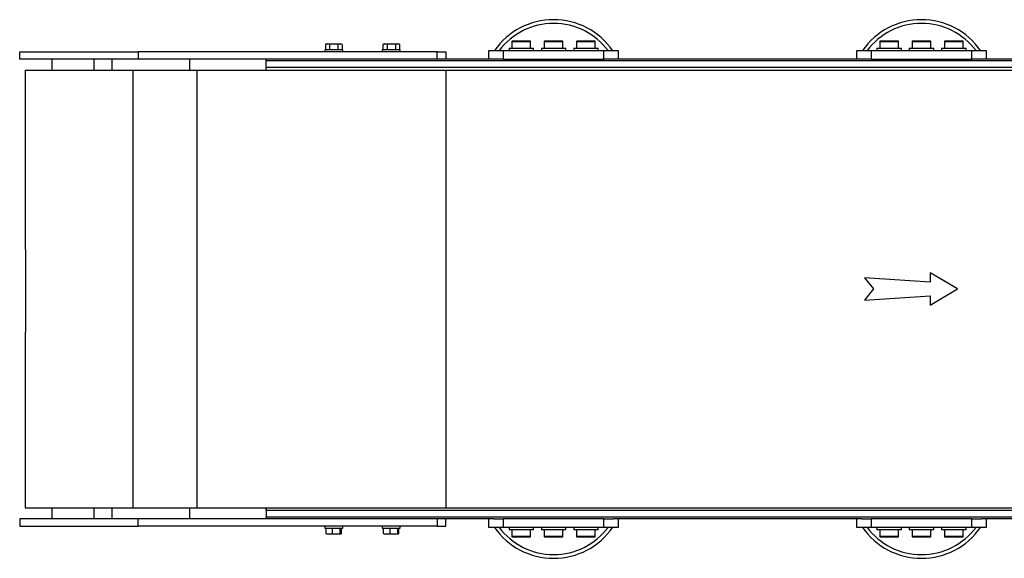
# Model space of a CAD drawing. Header units: millimetres. Extents: x 0 to 420, y 0 to 297.
# Tile 3 of 43: x 156 to 190, y 147 to 165. Entities that reach past the tile are written whole.
import ezdxf

# ---------------------------------------------------------------- set-up
doc = ezdxf.new("R2010")
doc.units = ezdxf.units.MM

msp = doc.modelspace()

# ---------------------------------------------------------------- linework, layer by layer
at = {"color": 7, "linetype": 'Continuous', "lineweight": 25}
for p, q in [((166.81443, 164.47864), (166.77576, 164.46456)), ((166.84793, 164.47864), (166.77576, 164.46456)), ((166.77576, 164.46456), (166.77576, 164.27864)), ((166.81443, 164.47864), (166.84793, 164.47864)), ((166.92009, 164.46456), (166.84793, 164.47864)), ((166.84793, 164.47864), (167.06443, 164.47864)), ((166.92009, 164.46456), (166.92009, 164.27864)), ((167.06443, 164.47864), (167.28094, 164.47864)), ((167.28094, 164.47864), (167.20877, 164.46456)), ((167.20877, 164.46456), (167.20877, 164.27864)), ((167.35311, 164.46456), (167.28094, 164.47864)), ((167.28094, 164.47864), (167.31443, 164.47864)), ((167.35311, 164.46456), (167.31443, 164.47864)), ((167.35311, 164.46456), (167.35311, 164.27864)), ((168.81443, 164.47864), (168.77576, 164.46456)), ((168.84793, 164.47864), (168.77576, 164.46456)), ((168.77576, 164.46456), (168.77576, 164.27864)), ((168.81443, 164.47864), (168.84793, 164.47864)), ((168.92009, 164.46456), (168.84793, 164.47864)), ((168.84793, 164.47864), (169.06443, 164.47864)), ((168.92009, 164.46456), (168.92009, 164.27864)), ((169.06443, 164.47864), (169.28094, 164.47864)), ((169.28094, 164.47864), (169.20877, 164.46456)), ((169.20877, 164.46456), (169.20877, 164.27864)), ((169.35311, 164.46456), (169.28094, 164.47864)), ((169.28094, 164.47864), (169.31443, 164.47864)), ((169.35311, 164.46456), (169.31443, 164.47864)), ((169.35311, 164.46456), (169.35311, 164.27864)), ((173.26443, 164.56364), (173.26443, 164.32864)), ((173.26443, 164.56364), (173.78421, 164.56364)), ((173.77522, 164.57864), (173.27943, 164.57864)), ((173.89943, 164.57864), (173.77522, 164.57864)), ((173.78421, 164.56364), (173.91443, 164.56364)), ((173.91443, 164.32864), (173.91443, 164.56364)), ((174.38943, 164.56364), (174.38943, 164.32864)), ((174.38943, 164.56364), (175.03943, 164.56364)), ((175.02443, 164.57864), (174.40443, 164.57864)), ((175.03943, 164.32864), (175.03943, 164.56364)), ((175.51443, 164.56364), (175.51443, 164.32864)), ((175.51443, 164.56364), (176.00752, 164.56364)), ((175.99976, 164.57864), (175.52943, 164.57864)), ((176.14943, 164.57864), (175.99976, 164.57864)), ((176.00752, 164.56364), (176.16443, 164.56364)), ((176.16443, 164.32864), (176.16443, 164.56364)), ((186.06443, 164.56364), (186.06443, 164.32864)), ((186.06443, 164.56364), (186.58421, 164.56364)), ((186.57522, 164.57864), (186.07943, 164.57864)), ((186.69943, 164.57864), (186.57522, 164.57864)), ((186.58421, 164.56364), (186.71443, 164.56364)), ((186.71443, 164.32864), (186.71443, 164.56364)), ((187.18943, 164.56364), (187.18943, 164.32864)), ((187.18943, 164.56364), (187.83943, 164.56364)), ((187.82443, 164.57864), (187.20443, 164.57864)), ((187.83943, 164.32864), (187.83943, 164.56364)), ((188.31443, 164.56364), (188.31443, 164.32864)), ((188.31443, 164.56364), (188.80752, 164.56364)), ((188.79976, 164.57864), (188.32943, 164.57864)), ((188.94943, 164.57864), (188.79976, 164.57864)), ((188.80752, 164.56364), (188.96443, 164.56364)), ((188.96443, 164.32864), (188.96443, 164.56364)), ((156.13943, 163.94864), (156.13943, 164.19864)), ((156.13943, 164.19864), (160.26443, 164.19864)), ((160.26443, 164.19864), (160.26443, 163.94864)), ((170.66443, 164.19864), (160.26443, 164.19864)), ((166.75193, 164.27864), (166.75193, 164.19864)), ((167.37693, 164.27864), (166.75193, 164.27864)), ((167.37693, 164.19864), (167.37693, 164.27864)), ((168.75193, 164.27864), (168.75193, 164.19864)), ((169.37693, 164.27864), (168.75193, 164.27864)), ((169.37693, 164.19864), (169.37693, 164.27864)), ((170.66443, 163.94864), (170.66443, 164.19864)), ((170.66443, 164.19864), (170.96443, 164.19864)), ((170.96443, 164.19864), (170.96443, 163.94864)), ((172.46443, 163.94864), (172.46443, 164.24864)), ((172.46443, 164.24864), (172.96443, 164.24864)), ((172.96443, 164.24864), (172.96443, 163.94864)), ((172.96443, 164.24864), (176.46443, 164.24864)), ((173.16443, 164.32864), (173.16443, 164.24864)), ((173.16443, 164.32864), (174.01443, 164.32864)), ((174.01443, 164.24864), (174.01443, 164.32864)), ((174.28943, 164.32864), (174.28943, 164.24864)), ((174.28943, 164.32864), (175.13943, 164.32864)), ((175.13943, 164.24864), (175.13943, 164.32864)), ((175.41443, 164.32864), (175.41443, 164.24864)), ((175.41443, 164.32864), (176.26443, 164.32864)), ((176.26443, 164.24864), (176.26443, 164.32864)), ((176.46443, 163.94864), (176.46443, 164.24864)), ((176.46443, 164.24864), (176.96443, 164.24864)), ((176.96443, 164.24864), (176.96443, 163.94864)), ((185.26443, 163.94864), (185.26443, 164.24864)), ((185.26443, 164.24864), (185.76443, 164.24864)), ((185.76443, 164.24864), (185.76443, 163.94864)), ((185.76443, 164.24864), (189.26443, 164.24864)), ((185.96443, 164.32864), (185.96443, 164.24864)), ((185.96443, 164.32864), (186.81443, 164.32864)), ((186.81443, 164.24864), (186.81443, 164.32864)), ((187.08943, 164.32864), (187.08943, 164.24864)), ((187.08943, 164.32864), (187.93943, 164.32864)), ((187.93943, 164.24864), (187.93943, 164.32864)), ((188.21443, 164.32864), (188.21443, 164.24864)), ((188.21443, 164.32864), (189.06443, 164.32864)), ((189.06443, 164.24864), (189.06443, 164.32864)), ((189.26443, 163.94864), (189.26443, 164.24864)), ((189.26443, 164.24864), (189.76443, 164.24864)), ((189.76443, 164.24864), (189.76443, 163.94864)), ((160.26443, 163.94864), (156.13943, 163.94864)), ((157.26443, 163.56864), (157.26443, 163.94864)), ((158.72277, 163.94864), (158.72277, 163.56864)), ((159.3529, 163.56864), (159.3529, 163.94864)), ((170.66443, 163.94864), (160.26443, 163.94864)), ((162.06287, 163.56864), (162.06287, 163.94864)), ((164.71443, 163.88614), (164.71443, 163.94864)), ((197.51443, 163.88614), (164.71443, 163.88614)), ((164.71443, 163.65614), (164.71443, 163.88614)), ((170.96443, 163.94864), (170.66443, 163.94864)), ((172.63371, 163.94864), (170.96443, 163.94864)), ((172.96443, 163.94864), (172.63371, 163.94864)), ((172.96443, 163.94864), (176.46443, 163.94864)), ((176.79515, 163.94864), (176.46443, 163.94864)), ((185.43371, 163.94864), (176.79515, 163.94864)), ((185.76443, 163.94864), (185.43371, 163.94864)), ((185.76443, 163.94864), (189.26443, 163.94864)), ((189.59515, 163.94864), (189.26443, 163.94864)), ((191.26443, 163.94864), (189.59515, 163.94864)), ((156.33543, 163.56864), (160.08896, 163.56864)), ((160.08896, 163.56864), (160.08989, 163.56864)), ((160.08989, 148.32864), (160.08989, 163.56864)), ((160.08989, 163.56864), (162.30851, 163.56864)), ((162.30851, 163.56864), (170.96443, 163.56864)), ((162.30851, 148.32864), (162.30851, 163.56864)), ((197.51443, 163.65614), (164.71443, 163.65614)), ((164.71443, 163.56864), (164.71443, 163.65614)), ((164.71443, 163.56864), (164.71443, 163.65614)), ((170.96443, 163.56864), (170.96443, 148.32864)), ((170.96443, 163.56864), (191.26443, 163.56864)), ((187.81262, 156.18787), (185.52561, 156.33787)), ((185.52561, 156.33787), (185.83984, 155.94864)), ((188.76443, 155.94864), (187.81262, 156.51003)), ((187.81262, 156.51003), (187.81262, 156.18787)), ((185.83984, 155.94864), (185.52561, 155.55941)), ((187.81262, 155.38724), (188.76443, 155.94864)), ((185.52561, 155.55941), (187.81262, 155.70941)), ((187.81262, 155.70941), (187.81262, 155.38724)), ((156.33543, 148.32864), (160.08896, 148.32864)), ((157.26443, 147.94864), (157.26443, 148.32864)), ((158.72277, 148.32864), (158.72277, 147.94864)), ((159.3529, 147.94864), (159.3529, 148.32864)), ((160.08896, 148.32864), (160.08989, 148.32864)), ((160.08989, 148.32864), (162.30851, 148.32864)), ((162.06287, 147.94864), (162.06287, 148.32864)), ((162.30851, 148.32864), (170.96443, 148.32864)), ((164.71443, 148.32864), (164.71443, 148.24114)), ((164.71443, 148.24114), (164.71443, 148.32864)), ((170.96443, 148.32864), (191.26443, 148.32864)), ((197.51443, 148.24114), (164.71443, 148.24114)), ((164.71443, 148.24114), (164.71443, 148.01114)), ((197.51443, 148.01114), (164.71443, 148.01114)), ((164.71443, 147.94864), (164.71443, 148.01114)), ((156.13943, 147.94864), (156.13943, 147.69864)), ((160.26443, 147.94864), (156.13943, 147.94864)), ((156.13943, 147.69864), (160.26443, 147.69864)), ((160.26443, 147.69864), (160.26443, 147.94864)), ((170.66443, 147.94864), (160.26443, 147.94864)), ((170.66443, 147.69864), (160.26443, 147.69864)), ((166.75193, 147.69864), (166.75193, 147.61864)), ((167.37693, 147.61864), (167.37693, 147.69864)), ((168.75193, 147.69864), (168.75193, 147.61864)), ((169.37693, 147.61864), (169.37693, 147.69864)), ((170.66443, 147.94864), (170.66443, 147.69864)), ((170.96443, 147.94864), (170.66443, 147.94864)), ((170.66443, 147.69864), (170.96443, 147.69864)), ((172.63371, 147.94864), (170.96443, 147.94864)), ((170.96443, 147.69864), (170.96443, 147.94864)), ((172.46443, 147.64864), (172.46443, 147.94864)), ((172.96443, 147.64864), (172.46443, 147.64864)), ((172.63371, 147.94864), (172.96443, 147.94864)), ((172.96443, 147.94864), (172.96443, 147.64864)), ((176.46443, 147.94864), (172.96443, 147.94864)), ((176.46443, 147.64864), (172.96443, 147.64864)), ((173.16443, 147.64864), (173.16443, 147.56864)), ((174.01443, 147.56864), (174.01443, 147.64864)), ((174.28943, 147.64864), (174.28943, 147.56864)), ((175.13943, 147.56864), (175.13943, 147.64864)), ((175.41443, 147.64864), (175.41443, 147.56864)), ((176.26443, 147.56864), (176.26443, 147.64864)), ((176.46443, 147.64864), (176.46443, 147.94864)), ((176.46443, 147.94864), (176.79515, 147.94864)), ((176.96443, 147.64864), (176.46443, 147.64864)), ((185.43371, 147.94864), (176.79515, 147.94864)), ((176.96443, 147.94864), (176.96443, 147.64864)), ((185.26443, 147.64864), (185.26443, 147.94864)), ((185.76443, 147.64864), (185.26443, 147.64864)), ((185.43371, 147.94864), (185.76443, 147.94864)), ((185.76443, 147.94864), (185.76443, 147.64864)), ((189.26443, 147.94864), (185.76443, 147.94864)), ((189.26443, 147.64864), (185.76443, 147.64864)), ((185.96443, 147.64864), (185.96443, 147.56864)), ((186.81443, 147.56864), (186.81443, 147.64864)), ((187.08943, 147.64864), (187.08943, 147.56864)), ((187.93943, 147.56864), (187.93943, 147.64864)), ((188.21443, 147.64864), (188.21443, 147.56864)), ((189.06443, 147.56864), (189.06443, 147.64864)), ((189.26443, 147.64864), (189.26443, 147.94864)), ((189.26443, 147.94864), (189.59515, 147.94864)), ((189.76443, 147.64864), (189.26443, 147.64864)), ((191.26443, 147.94864), (189.59515, 147.94864)), ((189.76443, 147.94864), (189.76443, 147.64864)), ((166.75193, 147.61864), (167.37693, 147.61864)), ((166.79777, 147.43271), (166.79777, 147.61864)), ((166.79777, 147.43271), (166.91232, 147.41864)), ((166.81656, 147.41864), (166.79777, 147.43271)), ((166.91232, 147.41864), (166.81443, 147.41864)), ((166.91232, 147.41864), (167.02687, 147.43271)), ((167.16019, 147.41864), (166.91232, 147.41864)), ((167.02687, 147.43271), (167.02687, 147.61864)), ((167.31231, 147.41864), (167.16019, 147.41864)), ((167.29352, 147.43271), (167.29352, 147.61864)), ((167.29352, 147.43271), (167.31231, 147.41864)), ((167.31231, 147.41864), (167.33109, 147.43271)), ((167.33109, 147.43271), (167.33109, 147.61864)), ((168.75193, 147.61864), (169.37693, 147.61864)), ((168.79777, 147.43271), (168.79777, 147.61864)), ((168.79777, 147.43271), (168.91232, 147.41864)), ((168.81656, 147.41864), (168.79777, 147.43271)), ((168.91232, 147.41864), (168.81443, 147.41864)), ((168.91232, 147.41864), (169.02687, 147.43271)), ((169.16019, 147.41864), (168.91232, 147.41864)), ((169.02687, 147.43271), (169.02687, 147.61864)), ((169.31231, 147.41864), (169.16019, 147.41864)), ((169.29352, 147.43271), (169.29352, 147.61864)), ((169.29352, 147.43271), (169.31231, 147.41864)), ((169.31231, 147.41864), (169.33109, 147.43271)), ((169.33109, 147.43271), (169.33109, 147.61864)), ((174.01443, 147.56864), (173.16443, 147.56864)), ((173.26443, 147.56864), (173.26443, 147.33364)), ((173.42135, 147.33364), (173.26443, 147.33364)), ((173.27943, 147.31864), (173.4291, 147.31864)), ((173.91443, 147.33364), (173.42135, 147.33364)), ((173.4291, 147.31864), (173.89943, 147.31864)), ((173.91443, 147.33364), (173.91443, 147.56864)), ((175.13943, 147.56864), (174.28943, 147.56864)), ((174.38943, 147.56864), (174.38943, 147.33364)), ((175.03943, 147.33364), (174.38943, 147.33364)), ((174.40443, 147.31864), (175.02443, 147.31864)), ((175.03943, 147.33364), (175.03943, 147.56864)), ((176.26443, 147.56864), (175.41443, 147.56864)), ((175.51443, 147.56864), (175.51443, 147.33364)), ((175.64465, 147.33364), (175.51443, 147.33364)), ((175.52943, 147.31864), (175.65364, 147.31864)), ((176.16443, 147.33364), (175.64465, 147.33364)), ((175.65364, 147.31864), (176.14943, 147.31864)), ((176.16443, 147.33364), (176.16443, 147.56864)), ((186.81443, 147.56864), (185.96443, 147.56864)), ((186.06443, 147.56864), (186.06443, 147.33364)), ((186.22135, 147.33364), (186.06443, 147.33364)), ((186.07943, 147.31864), (186.2291, 147.31864)), ((186.71443, 147.33364), (186.22135, 147.33364)), ((186.2291, 147.31864), (186.69943, 147.31864)), ((186.71443, 147.33364), (186.71443, 147.56864)), ((187.93943, 147.56864), (187.08943, 147.56864)), ((187.18943, 147.56864), (187.18943, 147.33364)), ((187.83943, 147.33364), (187.18943, 147.33364)), ((187.20443, 147.31864), (187.82443, 147.31864)), ((187.83943, 147.33364), (187.83943, 147.56864)), ((189.06443, 147.56864), (188.21443, 147.56864)), ((188.31443, 147.56864), (188.31443, 147.33364)), ((188.44465, 147.33364), (188.31443, 147.33364)), ((188.32943, 147.31864), (188.45364, 147.31864)), ((188.96443, 147.33364), (188.44465, 147.33364)), ((188.45364, 147.31864), (188.94943, 147.31864)), ((188.96443, 147.33364), (188.96443, 147.56864))]:
    msp.add_line(p, q, dxfattribs=at)
for centre, radius, start, end in [((174.71443, 162.82364), 2.5, 34.750226, 145.249774), ((174.71443, 162.82364), 2.37112, 36.940157, 143.059843), ((187.51443, 162.82364), 2.5, 34.750226, 145.249774), ((187.51443, 162.82364), 2.37112, 36.940157, 143.059843), ((173.27943, 164.56364), 0.015, 90, 180), ((173.89943, 164.56364), 0.015, 0, 90), ((174.40443, 164.56364), 0.015, 90, 180), ((175.02443, 164.56364), 0.015, 0, 90), ((175.52943, 164.56364), 0.015, 90, 180), ((176.14943, 164.56364), 0.015, 0, 90), ((186.07943, 164.56364), 0.015, 90, 180), ((186.69943, 164.56364), 0.015, 0, 90), ((187.20443, 164.56364), 0.015, 90, 180), ((187.82443, 164.56364), 0.015, 0, 90), ((188.32943, 164.56364), 0.015, 90, 180), ((188.94943, 164.56364), 0.015, 0, 90), ((174.71443, 149.07364), 2.5, 214.750226, 325.249774), ((174.71443, 149.07364), 2.37112, 216.940157, 323.059843), ((187.51443, 149.07364), 2.5, 214.750226, 325.249774), ((187.51443, 149.07364), 2.37112, 216.940157, 323.059843), ((173.27943, 147.33364), 0.015, 180, 270), ((173.89943, 147.33364), 0.015, 270, 0), ((174.40443, 147.33364), 0.015, 180, 270), ((175.02443, 147.33364), 0.015, 270, 0), ((175.52943, 147.33364), 0.015, 180, 270), ((176.14943, 147.33364), 0.015, 270, 0), ((186.07943, 147.33364), 0.015, 180, 270), ((186.69943, 147.33364), 0.015, 270, 0), ((187.20443, 147.33364), 0.015, 180, 270), ((187.82443, 147.33364), 0.015, 270, 0), ((188.32943, 147.33364), 0.015, 180, 270), ((188.94943, 147.33364), 0.015, 270, 0)]:
    msp.add_arc(centre, radius, start, end, dxfattribs=at)
for points, knots in [([(167.06443, 164.47864), (167.0186, 164.47619), (166.9702, 164.47361), (166.92261, 164.46502), (166.92009, 164.46456)], [0, 0, 0, 0, 0.9470257, 1, 1, 1, 1]), ([(167.20877, 164.46456), (167.19894, 164.46629), (167.15129, 164.4747), (167.10287, 164.4769), (167.06443, 164.47864)], [0, 0, 0, 0, 0.20618569, 1, 1, 1, 1]), ([(169.06443, 164.47864), (169.0186, 164.47619), (168.9702, 164.47361), (168.92261, 164.46502), (168.92009, 164.46456)], [0, 0, 0, 0, 0.9470257, 1, 1, 1, 1]), ([(169.20877, 164.46456), (169.19894, 164.46629), (169.15129, 164.4747), (169.10287, 164.4769), (169.06443, 164.47864)], [0, 0, 0, 0, 0.20618569, 1, 1, 1, 1]), ([(156.33562, 163.56864), (156.33565, 161.27004), (156.33572, 156.19005), (156.33566, 151.11004), (156.33562, 148.32864)], [0, 0, 0, 0, 0.45247963, 1, 1, 1, 1]), ([(167.02687, 147.43271), (167.03594, 147.43098), (167.07996, 147.42257), (167.12469, 147.42038), (167.16019, 147.41864)], [0, 0, 0, 0, 0.20618569, 1, 1, 1, 1]), ([(167.16019, 147.41864), (167.20253, 147.42108), (167.24724, 147.42366), (167.29119, 147.43226), (167.29352, 147.43271)], [0, 0, 0, 0, 0.9470257, 1, 1, 1, 1]), ([(169.02687, 147.43271), (169.03594, 147.43098), (169.07996, 147.42257), (169.12469, 147.42038), (169.16019, 147.41864)], [0, 0, 0, 0, 0.20618569, 1, 1, 1, 1]), ([(169.16019, 147.41864), (169.20253, 147.42108), (169.24724, 147.42366), (169.29119, 147.43226), (169.29352, 147.43271)], [0, 0, 0, 0, 0.9470257, 1, 1, 1, 1])]:
    msp.add_open_spline(points, degree=3, knots=knots, dxfattribs=at)

doc.saveas('drawing.dxf')
